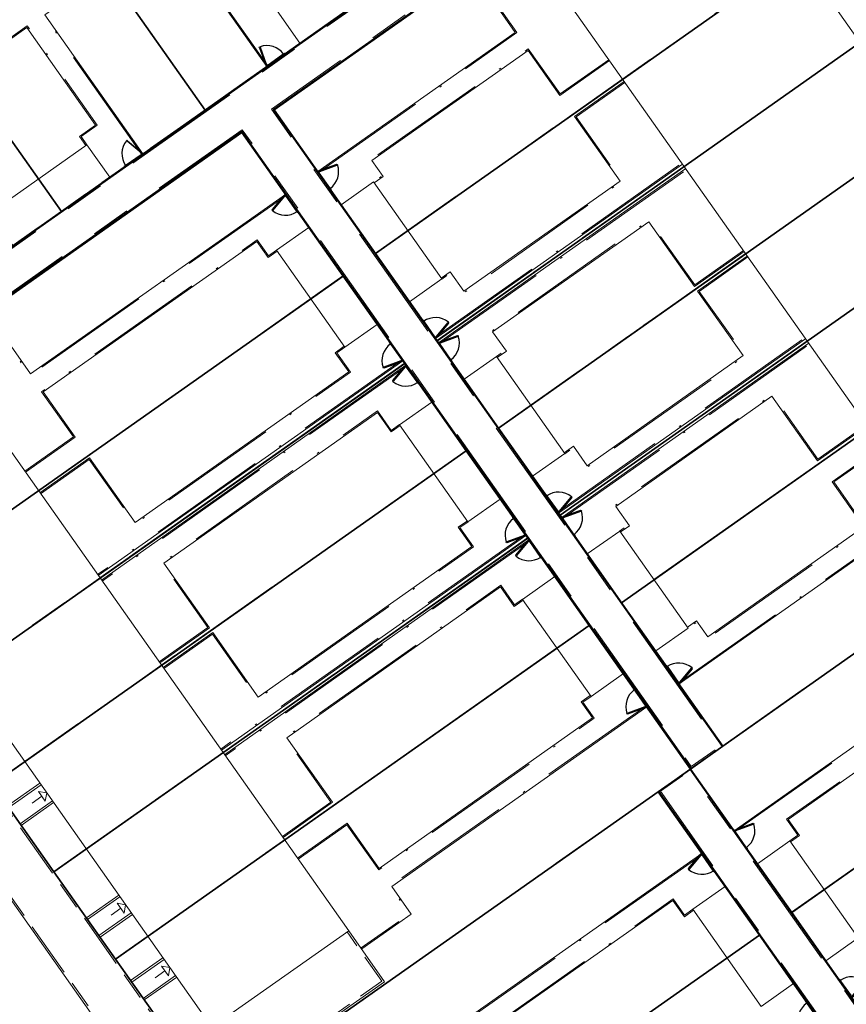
# Model space of a CAD drawing. Header units: metres. Extents: x 150385 to 171486, y 478588 to 485023.
# Tile 193 of 256: x 151238 to 151280, y 484203 to 484253. Entities that reach past the tile are written whole.
import ezdxf
from ezdxf.lldxf.tags import DXFTag

# ---------------------------------------------------------------- set-up
doc = ezdxf.new("R2010")
doc.units = ezdxf.units.M
for name, pattern in [('ACAD_ISO10W100', [18, 12, -3, 0, -3]), ('Dash', [6.35, 3.175, -3.175]), ('KAD', [12, 5, -1, 2, -1, 2, -1]), ('VH-OPSLUITBAND_100X200', [16, 8, -2, 4, -2]), ('VH-OPSLUITBAND_60X200', [12, 6, -2, 2, -2])]:
    doc.linetypes.add(name, pattern=pattern)
doc.layers.add('B-WE-KG-GRENS_PERCEEL-GV', color=150, linetype='KG-PERCEEL', lineweight=30, true_color=0x007fff)
doc.layers.add('N2-GV-GR-ERFAFSCHEIDING_RASTERHEKWERK_HEDERA-G', color=7, linetype='GR-HAAG1', lineweight=35, true_color=0x3c602f)
for name, color, linetype, lineweight in [('N2-PV-OG-BEBOUWING_ENTREE-S', 7, 'Continuous', 18), ('N2-PV-OG-KADASTRAAL_BEBOUWING-G', 5, 'Continuous', 35), ('N2-PV-OG-KADASTRAAL_BEBOUWING_BERGING-G', 5, 'Continuous', 35), ('N2-WE-IE-TERREINAFSCHEIDING_POORT-S', 5, 'Continuous', 25), ('N2-WE-VH-KANTOPSLUITING_ACHTERKANTBAND-G', 7, 'Continuous', 5), ('N2-WE-VH-KANTOPSLUITING_ACHTERKANTBAND-TERRAS-G', 7, 'Continuous', 5), ('N2-WE-VH-KANTOPSLUITING_OPSLUITBAND-ANTRACIET_100X200-G', 7, 'VH-OPSLUITBAND_100X200', 35), ('N2-WE-VH-KANTOPSLUITING_OPSLUITBAND-ANTRACIET_60X200-G', 7, 'ACAD_ISO10W100', 35), ('N2-WE-VH-KANTOPSLUITING_OPSLUITBAND_60X200-G', 7, 'VH-OPSLUITBAND_60X200', 35), ('N2-XX-KG-GRENS_PERCEEL-G', 252, 'KAD', 15)]:
    doc.layers.add(name, color=color, linetype=linetype, lineweight=lineweight)
doc.styles.get("Standard").update_dxf_attribs({"font": 'NLCS-ISO.ttf'})
doc.linetypes.add('GR-HAAG1', pattern='A,6,[176,NLCS.SHX,S=0.125,R=0,X=0,Y=0],-2', length=8)
tags = doc.linetypes.add('KG-PERCEEL', pattern='A,5.5,-2,["P",Standard,S=1.8,R=0,X=-0.5,Y=-0.9],-2,5.5,-2,[5,NLCS.shx,S=0.75,R=0,X=0,Y=0],-2', length=19).pattern_tags.tags
tags[6] = DXFTag(74, 10)

# ---------------------------------------------------------------- blocks, each defined once
blk = doc.blocks.new('*U63')
at = {"color": 251, "true_color": 0x636466}
for p, q in [((-1.01, 0.02), (-0.09, 0.02)), ((-0.09, -0.02), (-1.01, -0.02))]:
    blk.add_line(p, q, dxfattribs=at)
at = {"color": 251, "linetype": 'Dash', "true_color": 0x636466}
for p, q in [((-0.858, -0.981), (-1.096, -0.092)), ((-1.057, -0.082), (-0.819, -0.97))]:
    blk.add_line(p, q, dxfattribs=at)
at = {"color": 251, "true_color": 0x636466}
for points in [[(-1.01, 0.02), (-1.05, 0.02), (-1.05, -0.02), (-1.01, -0.02)], [(-0.05, 0.02), (-0.09, 0.02), (-0.09, -0.02), (-0.05, -0.02)], [(-1.057, -0.082), (-1.068, -0.043), (-1.106, -0.053), (-1.096, -0.092)], [(-0.809, -1.009), (-0.819, -0.97), (-0.858, -0.981), (-0.847, -1.019)]]:
    blk.add_lwpolyline(points, close=True, dxfattribs=at)
for centre in [(-1.1, 0), (0, 0)]:
    blk.add_circle(centre, 0.03, dxfattribs=at)
blk.add_arc((-1.096, -0.003), 1.046, 285.9562, 359.0677, dxfattribs=at)
blk = doc.blocks.new('*U65')
at = {"color": 251, "true_color": 0x636466}
for p, q in [((1.01, 0.02), (0.09, 0.02)), ((0.09, -0.02), (1.01, -0.02))]:
    blk.add_line(p, q, dxfattribs=at)
at = {"color": 251, "linetype": 'Dash', "true_color": 0x636466}
for p, q in [((1.057, -0.082), (0.819, -0.97)), ((0.858, -0.981), (1.096, -0.092))]:
    blk.add_line(p, q, dxfattribs=at)
at = {"color": 251, "true_color": 0x636466}
for points in [[(0.05, 0.02), (0.09, 0.02), (0.09, -0.02), (0.05, -0.02)], [(1.01, 0.02), (1.05, 0.02), (1.05, -0.02), (1.01, -0.02)], [(1.057, -0.082), (1.068, -0.043), (1.106, -0.053), (1.096, -0.092)], [(0.809, -1.009), (0.819, -0.97), (0.858, -0.981), (0.847, -1.019)]]:
    blk.add_lwpolyline(points, close=True, dxfattribs=at)
for centre in [(0, 0), (1.1, 0)]:
    blk.add_circle(centre, 0.03, dxfattribs=at)
blk.add_arc((1.096, -0.003), 1.046, 180.9323, 254.0438, dxfattribs=at)

msp = doc.modelspace()

# ---------------------------------------------------------------- linework, layer by layer
at = {"layer": 'B-WE-KG-GRENS_PERCEEL-GV', "flags": 128}
for points in [[(151202.415, 484243.944), (151209.675, 484249.062), (151214.09, 484252.172), (151218.504, 484255.28), (151222.914, 484258.391), (151227.329, 484261.506), (151234.595, 484266.624), (151241.849, 484271.731), (151246.259, 484274.845), (151250.673, 484277.95), (151255.091, 484281.062), (151259.501, 484284.176), (151266.764, 484289.294), (151279.508, 484271.204), (151272.254, 484266.087), (151267.837, 484262.974), (151263.424, 484259.869), (151259.007, 484256.757), (151254.592, 484253.648), (151247.336, 484248.533), (151240.077, 484243.418), (151235.664, 484240.31), (151231.248, 484237.2), (151226.834, 484234.089), (151222.418, 484230.973), (151215.16, 484225.862)], [(151202.415, 484243.944), (151209.675, 484249.062), (151214.09, 484252.172), (151218.504, 484255.28), (151222.914, 484258.391), (151227.329, 484261.506), (151234.595, 484266.624), (151241.849, 484271.731), (151246.259, 484274.845), (151250.673, 484277.95), (151255.091, 484281.062), (151259.501, 484284.176), (151266.764, 484289.294), (151279.508, 484271.204), (151272.254, 484266.087), (151267.837, 484262.974), (151263.424, 484259.869), (151259.007, 484256.757), (151254.592, 484253.648), (151247.336, 484248.533), (151240.077, 484243.418), (151235.664, 484240.31), (151231.248, 484237.2), (151226.834, 484234.089), (151222.418, 484230.973), (151215.16, 484225.862)], [(151202.415, 484243.944), (151209.675, 484249.062), (151214.09, 484252.172), (151218.504, 484255.28), (151222.914, 484258.391), (151227.329, 484261.506), (151234.595, 484266.624), (151241.849, 484271.731), (151246.259, 484274.845), (151250.673, 484277.95), (151255.091, 484281.062), (151259.501, 484284.176), (151266.764, 484289.294), (151279.508, 484271.204), (151272.254, 484266.087), (151267.837, 484262.974), (151263.424, 484259.869), (151259.007, 484256.757), (151254.592, 484253.648), (151247.336, 484248.533), (151240.077, 484243.418), (151235.664, 484240.31), (151231.248, 484237.2), (151226.834, 484234.089), (151222.418, 484230.973), (151215.16, 484225.862)], [(151241.849, 484271.731), (151234.595, 484266.624), (151247.336, 484248.533), (151254.592, 484253.648)], [(151241.849, 484271.731), (151234.595, 484266.624), (151247.336, 484248.533), (151254.592, 484253.648)], [(151241.849, 484271.731), (151234.595, 484266.624), (151247.336, 484248.533), (151254.592, 484253.648)], [(151240.077, 484243.418), (151247.336, 484248.533), (151234.595, 484266.624), (151227.329, 484261.506)], [(151240.077, 484243.418), (151247.336, 484248.533), (151234.595, 484266.624), (151227.329, 484261.506)], [(151240.077, 484243.418), (151247.336, 484248.533), (151234.595, 484266.624), (151227.329, 484261.506)], [(151271.873, 484215.221), (151273.508, 484216.379), (151268.391, 484223.635), (151265.283, 484228.052), (151262.176, 484232.466), (151259.063, 484236.882), (151255.954, 484241.299), (151250.836, 484248.562), (151273.847, 484264.777), (151278.961, 484257.524), (151282.07, 484253.11), (151285.184, 484248.694), (151288.295, 484244.282), (151291.403, 484239.866), (151296.516, 484232.606), (151298.548, 484234.034), (151303.657, 484226.776), (151306.774, 484222.361), (151309.881, 484217.947), (151312.988, 484213.532), (151316.103, 484209.12), (151321.221, 484201.859), (151294.542, 484183.045), (151289.423, 484190.305), (151286.317, 484194.721), (151283.208, 484199.141), (151280.094, 484203.553), (151276.989, 484207.967)], [(151273.847, 484264.777), (151250.836, 484248.562), (151255.954, 484241.299), (151278.961, 484257.524)], [(151271.873, 484215.221), (151273.508, 484216.379), (151268.391, 484223.635), (151265.283, 484228.052), (151262.176, 484232.466), (151259.063, 484236.882), (151255.954, 484241.299), (151250.836, 484248.562), (151273.847, 484264.777), (151278.961, 484257.524), (151282.07, 484253.11), (151285.184, 484248.694), (151288.295, 484244.282), (151291.403, 484239.866), (151296.516, 484232.606), (151298.548, 484234.034), (151303.657, 484226.776), (151306.774, 484222.361), (151309.881, 484217.947), (151312.988, 484213.532), (151316.103, 484209.12), (151321.221, 484201.859), (151294.542, 484183.045), (151289.423, 484190.305), (151286.317, 484194.721), (151283.208, 484199.141), (151280.094, 484203.553), (151276.989, 484207.967)], [(151273.847, 484264.777), (151250.836, 484248.562), (151255.954, 484241.299), (151278.961, 484257.524)], [(151271.873, 484215.221), (151273.508, 484216.379), (151268.391, 484223.635), (151265.283, 484228.052), (151262.176, 484232.466), (151259.063, 484236.882), (151255.954, 484241.299), (151250.836, 484248.562), (151273.847, 484264.777), (151278.961, 484257.524), (151282.07, 484253.11), (151285.184, 484248.694), (151288.295, 484244.282), (151291.403, 484239.866), (151296.516, 484232.606), (151298.548, 484234.034), (151303.657, 484226.776), (151306.774, 484222.361), (151309.881, 484217.947), (151312.988, 484213.532), (151316.103, 484209.12), (151321.221, 484201.859), (151294.542, 484183.045), (151289.423, 484190.305), (151286.317, 484194.721), (151283.208, 484199.141), (151280.094, 484203.553), (151276.989, 484207.967)], [(151273.847, 484264.777), (151250.836, 484248.562), (151255.954, 484241.299), (151278.961, 484257.524)], [(151227.329, 484261.506), (151222.914, 484258.391), (151235.664, 484240.31), (151240.077, 484243.418)], [(151227.329, 484261.506), (151222.914, 484258.391), (151235.664, 484240.31), (151240.077, 484243.418)], [(151227.329, 484261.506), (151222.914, 484258.391), (151235.664, 484240.31), (151240.077, 484243.418)], [(151255.954, 484241.299), (151259.063, 484236.882), (151282.07, 484253.11), (151278.961, 484257.524)], [(151255.954, 484241.299), (151259.063, 484236.882), (151282.07, 484253.11), (151278.961, 484257.524)], [(151255.954, 484241.299), (151259.063, 484236.882), (151282.07, 484253.11), (151278.961, 484257.524)], [(151282.07, 484253.11), (151259.063, 484236.882), (151262.176, 484232.466), (151285.184, 484248.694)], [(151282.07, 484253.11), (151259.063, 484236.882), (151262.176, 484232.466), (151285.184, 484248.694)], [(151282.07, 484253.11), (151259.063, 484236.882), (151262.176, 484232.466), (151285.184, 484248.694)], [(151262.176, 484232.466), (151265.283, 484228.052), (151288.295, 484244.282), (151285.184, 484248.694)], [(151262.176, 484232.466), (151265.283, 484228.052), (151288.295, 484244.282), (151285.184, 484248.694)], [(151262.176, 484232.466), (151265.283, 484228.052), (151288.295, 484244.282), (151285.184, 484248.694)], [(151230.367, 484223.269), (151225.253, 484230.525), (151249.2, 484247.404), (151254.316, 484240.139), (151257.428, 484235.733), (151260.537, 484231.32), (151263.645, 484226.9), (151266.76, 484222.485), (151271.873, 484215.221), (151270.238, 484214.072), (151275.353, 484206.818), (151278.466, 484202.4), (151281.574, 484197.988), (151284.686, 484193.575), (151287.796, 484189.168), (151292.911, 484181.905), (151266.96, 484163.618), (151261.845, 484170.875), (151258.73, 484175.294), (151255.621, 484179.707), (151252.513, 484184.117), (151249.399, 484188.529), (151244.286, 484195.791), (151247.927, 484198.357), (151242.81, 484205.616), (151239.698, 484210.028), (151236.586, 484214.44), (151233.475, 484218.854)], [(151230.367, 484223.269), (151254.316, 484240.139), (151249.2, 484247.404), (151225.253, 484230.525)], [(151230.367, 484223.269), (151225.253, 484230.525), (151249.2, 484247.404), (151254.316, 484240.139), (151257.428, 484235.733), (151260.537, 484231.32), (151263.645, 484226.9), (151266.76, 484222.485), (151271.873, 484215.221), (151270.238, 484214.072), (151275.353, 484206.818), (151278.466, 484202.4), (151281.574, 484197.988), (151284.686, 484193.575), (151287.796, 484189.168), (151292.911, 484181.905), (151266.96, 484163.618), (151261.845, 484170.875), (151258.73, 484175.294), (151255.621, 484179.707), (151252.513, 484184.117), (151249.399, 484188.529), (151244.286, 484195.791), (151247.927, 484198.357), (151242.81, 484205.616), (151239.698, 484210.028), (151236.586, 484214.44), (151233.475, 484218.854)], [(151230.367, 484223.269), (151254.316, 484240.139), (151249.2, 484247.404), (151225.253, 484230.525)], [(151230.367, 484223.269), (151225.253, 484230.525), (151249.2, 484247.404), (151254.316, 484240.139), (151257.428, 484235.733), (151260.537, 484231.32), (151263.645, 484226.9), (151266.76, 484222.485), (151271.873, 484215.221), (151270.238, 484214.072), (151275.353, 484206.818), (151278.466, 484202.4), (151281.574, 484197.988), (151284.686, 484193.575), (151287.796, 484189.168), (151292.911, 484181.905), (151266.96, 484163.618), (151261.845, 484170.875), (151258.73, 484175.294), (151255.621, 484179.707), (151252.513, 484184.117), (151249.399, 484188.529), (151244.286, 484195.791), (151247.927, 484198.357), (151242.81, 484205.616), (151239.698, 484210.028), (151236.586, 484214.44), (151233.475, 484218.854)], [(151230.367, 484223.269), (151254.316, 484240.139), (151249.2, 484247.404), (151225.253, 484230.525)], [(151288.295, 484244.282), (151265.283, 484228.052), (151268.391, 484223.635), (151291.403, 484239.866)], [(151288.295, 484244.282), (151265.283, 484228.052), (151268.391, 484223.635), (151291.403, 484239.866)], [(151288.295, 484244.282), (151265.283, 484228.052), (151268.391, 484223.635), (151291.403, 484239.866)], [(151233.475, 484218.854), (151257.428, 484235.733), (151254.316, 484240.139), (151230.367, 484223.269)], [(151233.475, 484218.854), (151257.428, 484235.733), (151254.316, 484240.139), (151230.367, 484223.269)], [(151233.475, 484218.854), (151257.428, 484235.733), (151254.316, 484240.139), (151230.367, 484223.269)], [(151268.391, 484223.635), (151273.508, 484216.379), (151296.516, 484232.606), (151291.403, 484239.866)], [(151268.391, 484223.635), (151273.508, 484216.379), (151296.516, 484232.606), (151291.403, 484239.866)], [(151268.391, 484223.635), (151273.508, 484216.379), (151296.516, 484232.606), (151291.403, 484239.866)], [(151236.586, 484214.44), (151260.537, 484231.32), (151257.428, 484235.733), (151233.475, 484218.854)], [(151236.586, 484214.44), (151260.537, 484231.32), (151257.428, 484235.733), (151233.475, 484218.854)], [(151236.586, 484214.44), (151260.537, 484231.32), (151257.428, 484235.733), (151233.475, 484218.854)], [(151303.657, 484226.776), (151298.548, 484234.034), (151296.516, 484232.606), (151273.508, 484216.379), (151271.873, 484215.221), (151276.989, 484207.967)], [(151303.657, 484226.776), (151298.548, 484234.034), (151296.516, 484232.606), (151273.508, 484216.379), (151271.873, 484215.221), (151276.989, 484207.967)], [(151303.657, 484226.776), (151298.548, 484234.034), (151296.516, 484232.606), (151273.508, 484216.379), (151271.873, 484215.221), (151276.989, 484207.967)], [(151239.698, 484210.028), (151263.645, 484226.9), (151260.537, 484231.32), (151236.586, 484214.44)], [(151239.698, 484210.028), (151263.645, 484226.9), (151260.537, 484231.32), (151236.586, 484214.44)], [(151239.698, 484210.028), (151263.645, 484226.9), (151260.537, 484231.32), (151236.586, 484214.44)], [(151242.81, 484205.616), (151266.76, 484222.485), (151263.645, 484226.9), (151239.698, 484210.028)], [(151242.81, 484205.616), (151266.76, 484222.485), (151263.645, 484226.9), (151239.698, 484210.028)], [(151242.81, 484205.616), (151266.76, 484222.485), (151263.645, 484226.9), (151239.698, 484210.028)], [(151276.989, 484207.967), (151280.094, 484203.553), (151306.774, 484222.361), (151303.657, 484226.776)], [(151276.989, 484207.967), (151280.094, 484203.553), (151306.774, 484222.361), (151303.657, 484226.776)], [(151276.989, 484207.967), (151280.094, 484203.553), (151306.774, 484222.361), (151303.657, 484226.776)], [(151271.873, 484215.221), (151266.76, 484222.485), (151242.81, 484205.616), (151247.927, 484198.357), (151270.238, 484214.072)], [(151271.873, 484215.221), (151266.76, 484222.485), (151242.81, 484205.616), (151247.927, 484198.357), (151270.238, 484214.072)], [(151271.873, 484215.221), (151266.76, 484222.485), (151242.81, 484205.616), (151247.927, 484198.357), (151270.238, 484214.072)], [(151270.238, 484214.072), (151247.927, 484198.357), (151244.286, 484195.791), (151249.399, 484188.529), (151275.353, 484206.818)], [(151270.238, 484214.072), (151247.927, 484198.357), (151244.286, 484195.791), (151249.399, 484188.529), (151275.353, 484206.818)], [(151270.238, 484214.072), (151247.927, 484198.357), (151244.286, 484195.791), (151249.399, 484188.529), (151275.353, 484206.818)], [(151275.353, 484206.818), (151249.399, 484188.529), (151252.513, 484184.117), (151278.466, 484202.4)], [(151275.353, 484206.818), (151249.399, 484188.529), (151252.513, 484184.117), (151278.466, 484202.4)], [(151275.353, 484206.818), (151249.399, 484188.529), (151252.513, 484184.117), (151278.466, 484202.4)]]:
    msp.add_lwpolyline(points, close=True, dxfattribs=at)
at = {"layer": 'N2-GV-GR-ERFAFSCHEIDING_RASTERHEKWERK_HEDERA-G', "color": 7, "lineweight": 5, "ltscale": 0.5, "flags": 128}
for points in [[(151247.328, 484248.544), (151240.55, 484258.161)], [(151263.324, 484257.37), (151250.83, 484248.565), (151253.072, 484245.385)], [(151238.917, 484245.063), (151233.349, 484252.964)], [(151251.32, 484251.358), (151252.132, 484251.932)], [(151244.147, 484246.303), (151250.505, 484250.792)], [(151257.58, 484242.458), (151268.439, 484250.111)], [(151251.436, 484244.23), (151249.194, 484247.412), (151233.717, 484236.505)], [(151242.521, 484245.157), (151243.334, 484245.73)], [(151271.549, 484245.696), (151259.056, 484236.892)], [(151253.645, 484244.572), (151254.217, 484243.759)], [(151252.008, 484243.419), (151252.58, 484242.605)], [(151263.801, 484233.63), (151274.66, 484241.283)], [(151238.914, 484229.304), (151252.675, 484239.002)], [(151258.376, 484237.861), (151257.673, 484238.854)], [(151256.725, 484236.728), (151256.037, 484237.701)], [(151277.77, 484236.868), (151265.277, 484228.064)], [(151242.024, 484224.89), (151257.421, 484235.74)], [(151259.752, 484235.906), (151260.439, 484234.932)], [(151258.097, 484234.777), (151258.792, 484233.792)], [(151270.022, 484224.802), (151280.882, 484232.455)], [(151258.896, 484230.174), (151245.135, 484220.476)], [(151264.599, 484229.03), (151263.896, 484230.027)], [(151262.946, 484227.899), (151262.258, 484228.872)], [(151265.397, 484227.892), (151265.172, 484228.211)], [(151289.275, 484227.506), (151271.868, 484215.239), (151274.11, 484212.059)], [(151263.64, 484226.911), (151248.246, 484216.062)], [(151263.522, 484227.081), (151263.742, 484226.766)], [(151265.974, 484227.076), (151266.661, 484226.103)], [(151264.318, 484225.949), (151265.023, 484224.949)], [(151265.118, 484221.346), (151251.356, 484211.648)], [(151270.689, 484220.385), (151270.117, 484221.197)], [(151269.053, 484219.232), (151268.479, 484220.045)], [(151269.053, 484219.232), (151268.479, 484220.045)], [(151278.618, 484209.133), (151294.307, 484220.189)], [(151273.503, 484216.391), (151271.261, 484219.571)], [(151270.233, 484214.087), (151271.867, 484215.24), (151269.625, 484218.421)], [(151272.441, 484210.954), (151270.233, 484214.087), (151253.643, 484202.396)], [(151275.256, 484210.434), (151274.684, 484211.247)], [(151273.047, 484210.094), (151273.62, 484209.281)], [(151273.713, 484205.676), (151258.759, 484195.138)], [(151279.418, 484204.525), (151278.711, 484205.528)], [(151277.763, 484203.401), (151277.076, 484204.376)]]:
    msp.add_lwpolyline(points, dxfattribs=at)
at = {"layer": 'N2-PV-OG-BEBOUWING_ENTREE-S', "color": 7, "lineweight": 5}
for p, q in [((151239.092, 484213.844), (151238.602, 484213.499)), ((151238.919, 484214.09), (151239.337, 484214.017)), ((151239.337, 484214.017), (151239.265, 484213.599)), ((151242.905, 484208.433), (151243.323, 484208.361)), ((151243.323, 484208.361), (151243.251, 484207.943)), ((151243.078, 484208.188), (151242.588, 484207.842)), ((151245.313, 484205.016), (151244.823, 484204.671)), ((151245.14, 484205.261), (151245.558, 484205.189)), ((151245.558, 484205.189), (151245.486, 484204.771))]:
    msp.add_line(p, q, dxfattribs=at)
at = {"layer": 'N2-PV-OG-BEBOUWING_ENTREE-S', "color": 7, "lineweight": 5, "flags": 128}
for points in [[(151238.919, 484214.09), (151239.265, 484213.599)], [(151242.905, 484208.433), (151243.251, 484207.943)], [(151245.14, 484205.261), (151245.486, 484204.771)]]:
    msp.add_lwpolyline(points, dxfattribs=at)
at = {"layer": 'N2-PV-OG-KADASTRAAL_BEBOUWING-G', "color": 7, "lineweight": 5}
for points in [[(151274.09, 484260.98), (151293.018, 484234.12), (151284.125, 484227.853), (151265.196, 484254.713)], [(151228.755, 484229.033), (151247.684, 484202.173), (151254.599, 484207.046), (151235.671, 484233.906)]]:
    msp.add_lwpolyline(points, close=True, dxfattribs=at)
at = {"layer": 'N2-PV-OG-KADASTRAAL_BEBOUWING_BERGING-G', "color": 7, "lineweight": 5, "ltscale": 0.1}
for points in [[(151255.886, 484257.022), (151250.982, 484253.566), (151252.134, 484251.931), (151257.038, 484255.387)], [(151241.369, 484246.791), (151236.464, 484243.335), (151237.617, 484241.7), (151242.521, 484245.157)], [(151259.308, 484240.006), (151255.852, 484244.911), (151254.217, 484243.758), (151257.673, 484238.854)], [(151256.038, 484237.702), (151252.582, 484242.606), (151250.947, 484241.454), (151254.403, 484236.55)], [(151265.529, 484231.178), (151262.073, 484236.082), (151260.438, 484234.93), (151263.894, 484230.026)], [(151262.259, 484228.874), (151258.803, 484233.778), (151257.168, 484232.626), (151260.625, 484227.722)], [(151271.75, 484222.35), (151268.294, 484227.254), (151266.659, 484226.102), (151270.116, 484221.198)], [(151268.481, 484220.046), (151265.024, 484224.95), (151263.39, 484223.798), (151266.846, 484218.893)], [(151280.346, 484206.68), (151276.89, 484211.585), (151275.255, 484210.433), (151278.711, 484205.528)], [(151277.076, 484204.376), (151273.62, 484209.281), (151271.985, 484208.129), (151275.441, 484203.224)]]:
    msp.add_lwpolyline(points, close=True, dxfattribs=at)
at = {"layer": 'N2-WE-VH-KANTOPSLUITING_ACHTERKANTBAND-G', "color": 7, "lineweight": 5, "flags": 128}
for points in [[(151224.038, 484232.082), (151272.723, 484266.391)], [(151273.829, 484264.822), (151250.774, 484248.575), (151273.47, 484216.368), (151271.9, 484215.262), (151249.204, 484247.469), (151225.225, 484230.57)], [(151225.191, 484230.619), (151247.921, 484198.364), (151244.284, 484195.801), (151266.98, 484163.594)], [(151320.799, 484201.521), (151294.531, 484183.01), (151271.835, 484215.216), (151270.266, 484214.11), (151292.962, 484181.904), (151266.899, 484163.537)], [(151238.992, 484214.508), (151237.357, 484213.355)], [(151239.683, 484213.527), (151238.048, 484212.375)], [(151231.098, 484209.911), (151234.776, 484212.504), (151243.866, 484199.605), (151236.084, 484194.121), (151235.796, 484194.529)], [(151242.978, 484208.851), (151241.343, 484207.699)], [(151243.669, 484207.87), (151242.034, 484206.718)], [(151255.515, 484199.74), (151253.586, 484202.478), (151256.414, 484204.471), (151254.599, 484207.046)], [(151245.213, 484205.679), (151243.578, 484204.527)], [(151245.904, 484204.699), (151244.269, 484203.546)]]:
    msp.add_lwpolyline(points, dxfattribs=at)
at = {"layer": 'N2-WE-VH-KANTOPSLUITING_ACHTERKANTBAND-TERRAS-G', "color": 7, "lineweight": 5, "flags": 128}
for points in [[(151250.461, 484250.751), (151246.074, 484256.964), (151244.68, 484255.981), (151242.917, 484258.483)], [(151244.195, 484246.336), (151239.249, 484253.365), (151240.644, 484254.348), (151238.881, 484256.849)], [(151253.037, 484245.432), (151263.017, 484252.473), (151262.034, 484253.867), (151264.536, 484255.63)], [(151234.281, 484253.62), (151236.05, 484251.111), (151238.334, 484252.72), (151241.81, 484247.787), (151240.997, 484247.215), (151241.32, 484246.757)], [(151267.781, 484251.042), (151265.272, 484249.273), (151263.662, 484251.557), (151255.771, 484245.997), (151256.344, 484245.184), (151255.886, 484244.862)], [(151268.514, 484249.992), (151266.008, 484248.219), (151268.316, 484244.956), (151260.426, 484239.379), (151259.734, 484240.372), (151259.269, 484240.043)], [(151258.988, 484236.993), (151271.471, 484245.812)], [(151259.142, 484236.769), (151271.632, 484245.584)], [(151251.403, 484244.28), (151238.513, 484235.205), (151237.531, 484236.6), (151235.029, 484234.837)], [(151274.581, 484241.398), (151272.072, 484239.63), (151269.769, 484242.897), (151261.871, 484237.326), (151262.566, 484236.356), (151262.1, 484236.028)], [(151238.259, 484230.237), (151240.768, 484232.006), (151239.159, 484234.29), (151249.951, 484241.895), (151250.524, 484241.082), (151250.981, 484241.406)], [(151274.735, 484241.164), (151272.229, 484239.391), (151274.537, 484236.127), (151266.647, 484230.551), (151265.955, 484231.544), (151265.491, 484231.215)], [(151265.21, 484228.165), (151277.692, 484236.984)], [(151265.363, 484227.941), (151277.853, 484236.755)], [(151238.993, 484229.189), (151241.503, 484230.957), (151243.805, 484227.69), (151254.605, 484235.306), (151253.911, 484236.276), (151254.376, 484236.604)], [(151257.335, 484235.863), (151241.942, 484225.004)], [(151257.484, 484235.645), (151242.103, 484224.775)], [(151280.803, 484232.57), (151278.293, 484230.802), (151275.99, 484234.069), (151268.093, 484228.498), (151268.787, 484227.528), (151268.322, 484227.2)], [(151245.06, 484220.595), (151247.567, 484222.368), (151245.258, 484225.632), (151256.046, 484233.259), (151256.739, 484232.265), (151257.203, 484232.594)], [(151281.537, 484231.522), (151279.027, 484229.753), (151280.637, 484227.469), (151272.746, 484221.909), (151272.174, 484222.722), (151271.716, 484222.399)], [(151245.214, 484220.361), (151247.724, 484222.129), (151250.026, 484218.862), (151260.826, 484226.478), (151260.132, 484227.448), (151260.597, 484227.776)], [(151263.556, 484227.035), (151248.164, 484216.176)], [(151263.705, 484226.817), (151248.325, 484215.947)], [(151271.295, 484219.524), (151281.282, 484226.554), (151282.265, 484225.159), (151284.766, 484226.922)], [(151274.076, 484212.106), (151288.886, 484222.552), (151287.903, 484223.946), (151290.405, 484225.709)], [(151251.282, 484211.767), (151253.788, 484213.54), (151251.479, 484216.804), (151262.268, 484224.43), (151262.96, 484223.437), (151263.424, 484223.766)], [(151293.65, 484221.121), (151291.141, 484219.352), (151289.531, 484221.636), (151276.809, 484212.671), (151277.382, 484211.858), (151276.924, 484211.536)], [(151252.014, 484210.717), (151254.524, 484212.486), (151256.134, 484210.202), (151266.926, 484217.807), (151266.353, 484218.62), (151266.811, 484218.942)], [(151269.66, 484218.372), (151256.779, 484209.286), (151257.761, 484207.892), (151255.26, 484206.129)], [(151272.441, 484210.954), (151258.358, 484201.038), (151257.375, 484202.433), (151254.874, 484200.67)], [(151258.103, 484196.07), (151260.613, 484197.839), (151259.003, 484200.123), (151270.989, 484208.57), (151271.562, 484207.757), (151272.019, 484208.08)]]:
    msp.add_lwpolyline(points, dxfattribs=at)
at = {"layer": 'N2-WE-VH-KANTOPSLUITING_OPSLUITBAND-ANTRACIET_100X200-G', "color": 7, "lineweight": 5, "ltscale": 0.35, "flags": 128}
for points in [[(151225.109, 484230.562), (151247.782, 484198.388), (151244.144, 484195.825), (151266.898, 484163.537)], [(151239.049, 484214.426), (151237.414, 484213.274)], [(151239.625, 484213.608), (151237.99, 484212.456)], [(151231.04, 484209.993), (151234.801, 484212.643), (151244.006, 484199.58), (151236.06, 484193.981), (151235.715, 484194.472)], [(151243.035, 484208.769), (151241.401, 484207.617)], [(151243.611, 484207.952), (151241.977, 484206.8)], [(151255.434, 484199.682), (151253.446, 484202.502), (151256.275, 484204.495), (151254.518, 484206.988)], [(151245.27, 484205.598), (151243.636, 484204.446)], [(151245.846, 484204.78), (151244.212, 484203.628)]]:
    msp.add_lwpolyline(points, dxfattribs=at)
at = {"layer": 'N2-WE-VH-KANTOPSLUITING_OPSLUITBAND-ANTRACIET_60X200-G', "color": 7, "lineweight": 5, "ltscale": 0.5, "flags": 128}
for points in [[(151250.51, 484250.786), (151246.089, 484257.047), (151244.694, 484256.065), (151242.966, 484258.517)], [(151244.145, 484246.301), (151239.166, 484253.38), (151240.56, 484254.363), (151238.832, 484256.815)], [(151253.072, 484245.383), (151263.1, 484252.458), (151262.118, 484253.853), (151264.57, 484255.581)], [(151234.33, 484253.655), (151236.064, 484251.194), (151238.348, 484252.804), (151241.894, 484247.773), (151241.081, 484247.2), (151241.369, 484246.792)], [(151267.747, 484251.091), (151265.286, 484249.357), (151263.677, 484251.641), (151255.688, 484246.011), (151256.261, 484245.199), (151255.852, 484244.911)], [(151268.548, 484249.943), (151266.091, 484248.204), (151268.4, 484244.941), (151260.412, 484239.295), (151259.72, 484240.289), (151259.304, 484239.995)], [(151258.954, 484237.042), (151271.436, 484245.861)], [(151259.176, 484236.72), (151271.667, 484245.534)], [(151251.437, 484244.231), (151238.499, 484235.122), (151237.516, 484236.516), (151235.064, 484234.788)], [(151274.547, 484241.447), (151272.086, 484239.714), (151269.784, 484242.981), (151261.788, 484237.34), (151262.482, 484236.37), (151262.066, 484236.077)], [(151238.224, 484230.286), (151240.685, 484232.02), (151239.075, 484234.304), (151249.966, 484241.979), (151250.538, 484241.166), (151250.947, 484241.455)], [(151274.77, 484241.115), (151272.313, 484239.376), (151274.621, 484236.113), (151266.633, 484230.467), (151265.941, 484231.46), (151265.525, 484231.166)], [(151265.175, 484228.214), (151277.658, 484237.033)], [(151265.397, 484227.892), (151277.888, 484236.706)], [(151239.028, 484229.14), (151241.488, 484230.874), (151243.791, 484227.606), (151254.688, 484235.292), (151253.994, 484236.262), (151254.41, 484236.555)], [(151257.3, 484235.912), (151241.908, 484225.053)], [(151257.519, 484235.596), (151242.138, 484224.726)], [(151280.768, 484232.619), (151278.308, 484230.885), (151276.005, 484234.153), (151268.009, 484228.512), (151268.703, 484227.542), (151268.287, 484227.249)], [(151245.026, 484220.644), (151247.483, 484222.383), (151245.175, 484225.646), (151256.061, 484233.342), (151256.753, 484232.349), (151257.168, 484232.643)], [(151281.571, 484231.473), (151279.111, 484229.739), (151280.721, 484227.455), (151272.732, 484221.825), (151272.159, 484222.638), (151271.751, 484222.35)], [(151245.249, 484220.312), (151247.709, 484222.046), (151250.012, 484218.778), (151260.91, 484226.464), (151260.216, 484227.434), (151260.632, 484227.727)], [(151263.521, 484227.084), (151248.129, 484216.225)], [(151263.74, 484226.768), (151248.359, 484215.898)], [(151271.26, 484219.573), (151281.297, 484226.637), (151282.279, 484225.243), (151284.732, 484226.971)], [(151274.11, 484212.057), (151288.97, 484222.537), (151287.987, 484223.932), (151290.439, 484225.66)], [(151251.247, 484211.816), (151253.704, 484213.555), (151251.396, 484216.818), (151262.282, 484224.514), (151262.974, 484223.521), (151263.39, 484223.815)], [(151293.616, 484221.17), (151291.155, 484219.436), (151289.546, 484221.72), (151276.726, 484212.685), (151277.299, 484211.873), (151276.89, 484211.585)], [(151252.049, 484210.668), (151254.509, 484212.402), (151256.119, 484210.118), (151267.01, 484217.793), (151266.437, 484218.605), (151266.846, 484218.893)], [(151269.625, 484218.421), (151256.695, 484209.301), (151257.678, 484207.906), (151255.225, 484206.178)], [(151272.475, 484210.905), (151258.344, 484200.955), (151257.361, 484202.349), (151254.909, 484200.621)], [(151258.069, 484196.119), (151260.529, 484197.853), (151258.92, 484200.137), (151271.004, 484208.653), (151271.576, 484207.84), (151271.985, 484208.129)]]:
    msp.add_lwpolyline(points, dxfattribs=at)
at = {"layer": 'N2-WE-VH-KANTOPSLUITING_OPSLUITBAND_60X200-G', "color": 7, "lineweight": 5, "flags": 128}
for points in [[(151224.072, 484232.033), (151272.84, 484266.4)], [(151273.795, 484264.871), (151250.69, 484248.589), (151273.386, 484216.383), (151271.915, 484215.346), (151249.219, 484247.552), (151225.191, 484230.619)], [(151320.834, 484201.472), (151294.517, 484182.926), (151271.821, 484215.132), (151270.349, 484214.096), (151293.045, 484181.889), (151266.933, 484163.488)]]:
    msp.add_lwpolyline(points, dxfattribs=at)
at = {"layer": 'N2-XX-KG-GRENS_PERCEEL-G', "color": 7, "lineweight": 5, "flags": 128}
for points in [[(151215.154, 484225.871), (151279.501, 484271.217), (151266.756, 484289.302), (151202.409, 484243.956)], [(151296.525, 484232.615), (151273.852, 484264.789), (151250.83, 484248.565), (151273.503, 484216.391), (151271.868, 484215.239), (151294.541, 484183.065), (151321.226, 484201.87), (151298.553, 484234.044)], [(151244.284, 484195.801), (151266.957, 484163.627), (151292.906, 484181.913), (151270.233, 484214.087), (151271.868, 484215.239), (151249.195, 484247.413), (151225.248, 484230.538), (151247.921, 484198.364)]]:
    msp.add_lwpolyline(points, close=True, dxfattribs=at)
for points in [[(151247.328, 484248.544), (151234.582, 484266.629)], [(151240.069, 484243.428), (151227.324, 484261.514)], [(151255.945, 484241.306), (151278.968, 484257.53)], [(151259.056, 484236.892), (151282.078, 484253.116)], [(151262.166, 484232.478), (151285.189, 484248.702)], [(151265.277, 484228.064), (151288.299, 484244.288)], [(151254.31, 484240.154), (151230.364, 484223.279)], [(151268.387, 484223.65), (151291.41, 484239.874)], [(151257.421, 484235.74), (151233.474, 484218.865)], [(151273.503, 484216.391), (151296.525, 484232.615)], [(151260.531, 484231.326), (151236.585, 484214.451)], [(151263.642, 484226.912), (151239.696, 484210.037)], [(151276.983, 484207.98), (151303.668, 484226.785)], [(151266.753, 484222.498), (151242.806, 484205.623)], [(151247.921, 484198.364), (151270.233, 484214.087)], [(151275.348, 484206.828), (151249.399, 484188.542)]]:
    msp.add_lwpolyline(points, dxfattribs=at)

# ---------------------------------------------------------------- block references
at = {"layer": 'N2-WE-IE-TERREINAFSCHEIDING_POORT-S', "color": 7, "lineweight": 5}
for name, p, rotation in [('*U65', (151251.361, 484251.387), 215.1725480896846), ('*U63', (151243.289, 484245.698), 215.1725480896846), ('*U65', (151253.674, 484244.531), 125.172548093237), ('*U63', (151252.037, 484243.378), 305.1725480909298), ('*U63', (151258.345, 484237.899), 125.172548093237), ('*U65', (151259.78, 484235.865), 125.172548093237), ('*U65', (151256.695, 484236.769), 305.1725480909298), ('*U63', (151258.126, 484234.736), 305.1725480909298), ('*U63', (151264.567, 484229.07), 125.172548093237), ('*U65', (151266.002, 484227.036), 125.172548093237), ('*U65', (151262.917, 484227.939), 305.1725480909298), ('*U63', (151264.347, 484225.908), 305.1725480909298), ('*U63', (151270.656, 484220.43), 125.172548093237), ('*U65', (151269.021, 484219.279), 305.1725480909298), ('*U65', (151274.713, 484211.206), 125.172548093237), ('*U63', (151273.076, 484210.053), 305.1725480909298), ('*U63', (151279.393, 484204.565), 125.172548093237), ('*U65', (151277.733, 484203.444), 305.1725480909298)]:
    msp.add_blockref(name, p, dxfattribs=dict(at, rotation=rotation))

doc.saveas('drawing.dxf')
